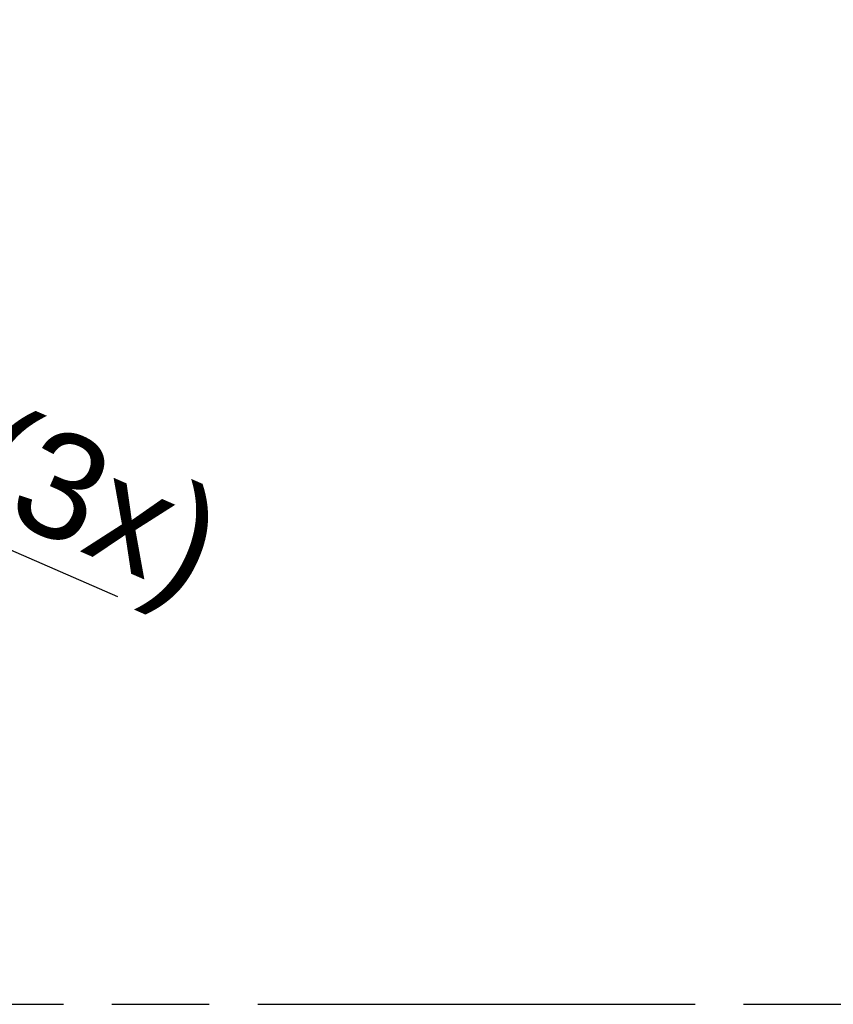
# Model space of a CAD drawing. Header units: millimetres. Extents: x 0 to 210, y 0 to 297.
# Tile 9 of 41: x 107 to 124, y 133 to 152. Entities that reach past the tile are written whole.
import ezdxf

# ---------------------------------------------------------------- set-up
doc = ezdxf.new("R2010")
doc.units = ezdxf.units.MM
doc.header["$LTSCALE"] = 19.36
doc.linetypes.add('PHANTOM', pattern=[0.8, 0.45, -0.05, 0.1, -0.05, 0.1, -0.05])
doc.layers.get('0').update_dxf_attribs({"linetype": 'CONTINUOUS'})
doc.layers.add('DEFAULT_3', color=7, linetype='PHANTOM')
doc.layers.add('Z_DIM_2D', color=7, linetype='CONTINUOUS')
doc.styles.add('TEXTSTYLE_3', font='helveticaneueltw1g-ltcn.otf')
doc.styles.add('TEXTSTYLE_4', font='gdt', dxfattribs={"width": 0.7})
doc.dimstyles.new('DIMSTYLE_4', dxfattribs={"dimtxt": 2.1, "dimasz": 3.5, "dimexe": 1.5, "dimexo": 0, "dimtad": 1, "dimlfac": 2, "dimdsep": 46, "dimtxsty": 'TEXTSTYLE_3', "dimblk": '_FILLED', "dimblk1": '_FILLED', "dimblk2": '_FILLED', "dimcen": 0.09, "dimclrt": 5, "dimazin": 2, "dimtol": 1, "dimtp": 0.2, "dimtm": 0.2, "dimtfac": 1, "dimtofl": 0, "dimtmove": 0, "dimatfit": 1, "dimldrblk": '_FILLED', "dimfxl": 0, "dimtolj": 1, "dimarcsym": 0})

# ---------------------------------------------------------------- blocks, each defined once
blk = doc.blocks.new('_FILLED')
at = {"color": 0, "linetype": 'ByBlock'}
blk.add_solid([(0, 0), (-1, 0.125), (-1, -0.125)], dxfattribs=at)
blk = doc.blocks.new('*D7')
at = {"layer": 'Z_DIM_2D', "color": 2, "linetype": 'Continuous', "transparency": 16777216}
blk.add_line((84.966, 151.443), (109.289, 140.806), dxfattribs=at)
at = {"layer": 'Z_DIM_2D', "color": 2, "linetype": 'Continuous', "transparency": 16777216, "xscale": 3.5, "yscale": 3.5, "zscale": 3.5, "rotation": 156.3789607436}
blk.add_blockref('_FILLED', (84.966, 151.443), dxfattribs=at)
at = {"layer": 'Z_DIM_2D', "color": 5, "linetype": 'Continuous', "transparency": 16777216}
for s, height, style, p in [('n', 2.1, 'TEXTSTYLE_4', (95.742, 147.303)), ('4.3', 2.1, 'TEXTSTYLE_3', (98.308, 146.182)), ('`', 1.47, 'TEXTSTYLE_4', (101.664, 145.057)), ('0.2', 1.47, 'TEXTSTYLE_3', (103.236, 144.37)), (' (3x)', 2.1, 'TEXTSTYLE_3', (105.371, 143.093))]:
    blk.add_text(s, height=height, rotation=-23.621, dxfattribs=dict(at, style=style)).set_placement(p)

msp = doc.modelspace()

# ---------------------------------------------------------------- linework, layer by layer
at = {"layer": 'DEFAULT_3', "color": 3, "linetype": 'PHANTOM'}
msp.add_line((50.1286, 132.68), (150.1286, 132.68), dxfattribs=at)

# ---------------------------------------------------------------- dimensions: what is measured, and where the dimension line sits
at = {"layer": 'Z_DIM_2D', "color": 2, "linetype": 'Continuous'}
dim = msp.add_diameter_dim_2p(p1=(84.9657, 151.4433), p2=(82.9958, 152.3048), text='%%c<> (3x)', dimstyle='DIMSTYLE_4', override={"dimpost": '<>'}, dxfattribs=at)
dim.commit()
dim.dimension.update_dxf_attribs({"geometry": '*D7', "text_midpoint": (103.0414, 145.2574), "dimtype": 163})

doc.saveas('drawing.dxf')
